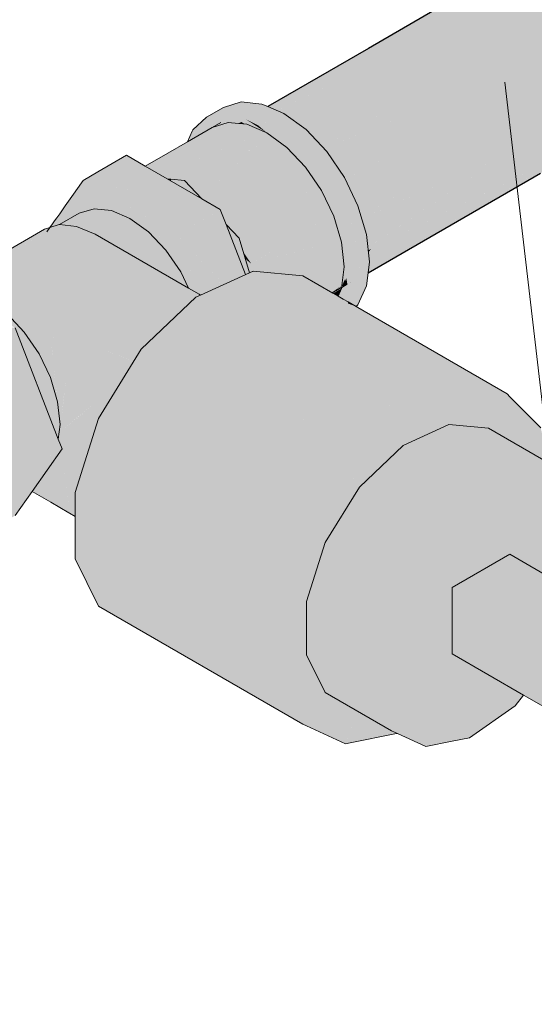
# Model space of a CAD drawing. Header units: millimetres. Extents: x 2 to 902, y -447 to 199.
# Tile 163 of 256: x 19.784 to 20.107, y 95.851 to 96.468. Entities that reach past the tile are written whole.
import ezdxf

# ---------------------------------------------------------------- set-up
doc = ezdxf.new("R2010")
doc.units = ezdxf.units.MM
doc.header["$MEASUREMENT"] = 0
for name, color, linetype, lineweight in [('AF-Condutos', 4, 'Continuous', 25), ('AF-Registro', 9, 'Continuous', 18), ('AF-Textos conduto', 7, 'Continuous', 9)]:
    doc.layers.add(name, color=color, linetype=linetype, lineweight=lineweight)

msp = doc.modelspace()

# ---------------------------------------------------------------- hatches: boundary and pattern name
at = {"layer": 'AF-Condutos', "linetype": 'Continuous'}
for points in [[(20.13405, 96.3857), (20.14609, 96.39421), (20.15163, 96.41078), (20.14974, 96.43255), (20.14074, 96.45575), (20.04752, 96.41743), (20.06151, 96.42318), (20.14074, 96.45575), (20.12617, 96.47638), (20.05748, 96.43675), (20.12617, 96.47638), (20.10857, 96.49086), (20.09097, 96.4967), (20.07641, 96.49289), (20.05006, 96.47769), (20.04945, 96.47734), (20.04601, 96.47535), (20.04397, 96.47418), (20.0439, 96.47402), (20.04397, 96.47418), (20.00431, 96.44898), (20.04195, 96.46971), (20.04688, 96.47243), (20.0496, 96.47392), (20.04965, 96.47434), (20.04971, 96.47487), (20.04976, 96.47442), (20.0496, 96.47392), (20.0498, 96.47404), (20.04688, 96.47243), (20.00431, 96.44898), (20.04397, 96.47418), (20.00254, 96.45027), (19.93934, 96.41382), (19.93945, 96.41377), (19.93997, 96.41355), (19.94218, 96.41261), (19.94351, 96.41204), (19.94378, 96.41193), (20.00547, 96.44813), (19.94378, 96.41193), (19.94391, 96.41187), (20.00604, 96.44771), (20.04717, 96.47144), (20.04991, 96.47302), (20.05097, 96.46319), (20.04991, 96.47302), (20.04717, 96.47144), (20.00604, 96.44771), (19.97491, 96.42976), (19.94391, 96.41187), (19.94524, 96.41131), (19.97929, 96.4279), (20.01162, 96.44364), (20.04989, 96.46229), (20.05123, 96.45779), (20.05101, 96.46283), (20.05153, 96.45796), (20.05173, 96.45611), (20.05153, 96.45796), (20.05101, 96.46283), (20.05123, 96.45779), (20.04989, 96.46229), (20.01162, 96.44364), (20.01561, 96.44073), (20.01828, 96.43878), (20.01931, 96.43803), (20.02659, 96.43271), (20.053, 96.44429), (20.05498, 96.44516), (20.02659, 96.43271), (20.03157, 96.42908), (20.03713, 96.42502), (20.03157, 96.42908), (20.02659, 96.43271), (20.01931, 96.43803), (20.01828, 96.43878), (20.01561, 96.44073), (20.01162, 96.44364), (19.97929, 96.4279), (19.94629, 96.41182), (19.94524, 96.41131), (19.94944, 96.40953), (19.95537, 96.4052), (19.95668, 96.40644), (19.95537, 96.4052), (19.95655, 96.40433), (19.95845, 96.40569), (19.98572, 96.42516), (19.98877, 96.42386), (19.98572, 96.42516), (19.95845, 96.40569), (19.95929, 96.40533), (19.95845, 96.40569), (19.95655, 96.40433), (19.95709, 96.40395), (19.95744, 96.40369), (19.95987, 96.40509), (19.99087, 96.42297), (19.99169, 96.42262), (19.99087, 96.42297), (19.95744, 96.40369), (19.95758, 96.40359), (19.95855, 96.40288), (19.99771, 96.42005), (19.97314, 96.39224), (19.99771, 96.42005), (19.9596, 96.40334), (19.95855, 96.40288), (19.96334, 96.39939), (19.97168, 96.39059), (19.97274, 96.38947), (19.97474, 96.39107), (20.00628, 96.4164), (20.01051, 96.4146), (20.00628, 96.4164), (19.97474, 96.39107), (19.97548, 96.39053), (19.97474, 96.39107), (19.97274, 96.38947), (19.97321, 96.38897), (19.97372, 96.38843), (19.97631, 96.38993), (20.01544, 96.4125), (19.97372, 96.38843), (19.97462, 96.38748), (20.02531, 96.4083), (19.97807, 96.38889), (19.979, 96.38696), (19.97807, 96.38889), (19.97499, 96.38763), (19.9763, 96.38571), (19.98705, 96.36997), (19.98741, 96.36944), (19.98712, 96.37004), (19.98299, 96.37864), (19.98712, 96.37004), (19.98918, 96.37211), (19.98712, 96.37004), (19.98741, 96.36944), (19.98758, 96.36908), (19.98763, 96.36912), (19.99012, 96.37112), (20.03244, 96.40527), (19.99012, 96.37112), (19.98763, 96.36912), (19.98758, 96.36908), (19.98822, 96.36776), (19.98846, 96.3679), (19.99151, 96.36966), (20.04441, 96.40017), (20.05935, 96.40879), (20.04441, 96.40017), (19.98822, 96.36776), (19.98875, 96.36664), (20.05728, 96.3947), (20.07098, 96.40031), (20.05728, 96.3947), (19.99832, 96.3467), (19.99759, 96.34611), (19.99834, 96.34666), (19.99759, 96.34611), (19.99794, 96.34496), (19.99883, 96.34564), (20.06115, 96.39305), (19.99883, 96.34564), (19.99794, 96.34496), (19.99889, 96.34551), (20.07274, 96.38812), (20.08108, 96.39293), (20.07274, 96.38812), (19.99794, 96.34496), (19.99826, 96.34388), (20.08637, 96.38231), (20.09217, 96.38484), (20.08637, 96.38231), (20.00348, 96.32634), (20.08757, 96.3818), (20.00348, 96.32634), (20.00371, 96.32558), (20.00348, 96.32634), (20.00218, 96.32548), (20.00228, 96.32462), (20.00374, 96.32546), (20.09553, 96.37841), (20.09857, 96.38017), (20.09553, 96.37841), (20.00228, 96.32462), (20.00237, 96.3237), (20.10536, 96.37423), (20.10617, 96.37462), (20.10545, 96.37419), (20.00251, 96.31138), (20.1088, 96.3727), (20.10887, 96.37273), (20.10859, 96.37286), (20.10887, 96.37273), (20.00251, 96.31138), (20.00249, 96.31119), (20.00232, 96.30976), (20.11017, 96.37218), (20.00232, 96.30976), (20.00231, 96.30971), (20.11042, 96.37207)], [(20.05728, 96.3947), (19.99118, 96.36764), (19.98875, 96.36664), (19.99082, 96.36234), (19.99593, 96.35168), (19.99746, 96.34655), (19.99814, 96.34709), (19.99746, 96.34655), (19.99759, 96.34611), (19.99832, 96.3467)], [(19.97462, 96.38748), (19.9763, 96.38571), (19.97499, 96.38763)], [(20.08637, 96.38231), (20.00013, 96.34469), (19.99826, 96.34388), (19.999, 96.34137), (20.00131, 96.33362), (20.00217, 96.32562), (20.00344, 96.32647), (20.00217, 96.32562), (20.00218, 96.32548), (20.00348, 96.32635)], [(20.10545, 96.37419), (20.00357, 96.3125), (20.10617, 96.37462), (20.00412, 96.32456), (20.0025, 96.32254), (20.00251, 96.32239), (20.00314, 96.31652), (20.00258, 96.3119), (20.00251, 96.31138), (20.00362, 96.31205)], [(20.00412, 96.32456), (20.00237, 96.3237), (20.0025, 96.32255)], [(19.97957, 96.29735), (19.97997, 96.29712), (19.98588, 96.30178), (19.9856, 96.30162)]]:
    msp.add_hatch(color=151, dxfattribs=at).paths.add_polyline_path(points)
at = {"layer": 'AF-Registro', "linetype": 'Continuous'}
for points in [[(19.90082, 96.40714), (19.90199, 96.40513), (19.91025, 96.40431), (19.90199, 96.40513), (19.90379, 96.40202), (19.90789, 96.40273), (19.90995, 96.40392), (19.90789, 96.40273), (19.91121, 96.40421), (19.91098, 96.40423), (19.91057, 96.40427), (19.91098, 96.40423), (19.91125, 96.40466), (19.91253, 96.4054), (19.91125, 96.40466), (19.91098, 96.40423), (19.91121, 96.40421), (19.91188, 96.40451), (19.91404, 96.40518), (19.91188, 96.40451), (19.90789, 96.40273), (19.91454, 96.40388), (19.921, 96.40324), (19.92271, 96.40422), (19.9223, 96.40439), (19.92196, 96.40454), (19.91776, 96.40633), (19.92196, 96.40454), (19.9223, 96.40439), (19.92271, 96.40422), (19.9231, 96.40445), (19.921, 96.40324), (19.92624, 96.40272), (19.93879, 96.39738), (19.92559, 96.40589), (19.92547, 96.40648), (19.92323, 96.4067), (19.92547, 96.40648), (19.92121, 96.40739), (19.92, 96.40702), (19.91807, 96.40721), (19.91899, 96.4067), (19.91733, 96.40651), (19.91899, 96.4067), (19.91807, 96.40721), (19.91601, 96.40741), (19.91807, 96.40721), (19.91684, 96.40789), (19.91807, 96.40721), (19.92, 96.40702), (19.92121, 96.40739), (19.92547, 96.40648), (19.92504, 96.40857), (19.91793, 96.40852), (19.92504, 96.40857), (19.92501, 96.4087), (19.92489, 96.40929), (19.92355, 96.40933), (19.92489, 96.40929), (19.92323, 96.40946), (19.91949, 96.40942), (19.92323, 96.40946), (19.9201, 96.40977), (19.91195, 96.41057), (19.91277, 96.40845), (19.91497, 96.40751), (19.91567, 96.40721), (19.91497, 96.40751), (19.91277, 96.40845), (19.91306, 96.4077), (19.91369, 96.40607), (19.91195, 96.41057), (19.92489, 96.40929), (19.92501, 96.4087), (19.92547, 96.40648), (19.92559, 96.40589), (19.93043, 96.40348), (19.93339, 96.40201), (19.92649, 96.40635), (19.92645, 96.40638), (19.92526, 96.4086), (19.92614, 96.40822), (19.92526, 96.4086), (19.92645, 96.40638), (19.92755, 96.40702), (19.92816, 96.40737), (19.92755, 96.40702), (19.92645, 96.40638), (19.93339, 96.40201), (19.92853, 96.40617), (19.93879, 96.39738), (19.95134, 96.38823), (19.93879, 96.40284), (19.93527, 96.40434), (19.93351, 96.40509), (19.93086, 96.40594), (19.93351, 96.40509), (19.93169, 96.40586), (19.93062, 96.40632), (19.93169, 96.40586), (19.93351, 96.40509), (19.93527, 96.40434), (19.93879, 96.40284), (19.95134, 96.38823), (19.96305, 96.37587), (19.9731, 96.36117), (19.98079, 96.34513), (19.98565, 96.32882), (19.98729, 96.31338), (19.99211, 96.31138), (19.99066, 96.31198), (19.98729, 96.31338), (19.99086, 96.31132), (19.99202, 96.31065), (19.98729, 96.31338), (19.98937, 96.30224), (19.98978, 96.30008), (19.99102, 96.30239), (19.99109, 96.30298), (19.99125, 96.30333), (19.99113, 96.30326), (19.99117, 96.30363), (19.99127, 96.30442), (19.99136, 96.30522), (19.99127, 96.30442), (19.99117, 96.30363), (19.99113, 96.30326), (19.9915, 96.30388), (19.99125, 96.30333), (19.99109, 96.30298), (19.99102, 96.30239), (19.98978, 96.30008), (19.98937, 96.30224), (19.98852, 96.30173), (19.9887, 96.30007), (19.9889, 96.29816), (19.9887, 96.30007), (19.98852, 96.30173), (19.98575, 96.30005), (19.98855, 96.29738), (19.98904, 96.29693), (19.98855, 96.29738), (19.98568, 96.30011), (19.98565, 96.29984), (19.98349, 96.29509), (19.98552, 96.29392), (19.98668, 96.29325), (19.98772, 96.29265), (19.98851, 96.29729), (19.98905, 96.29682), (19.99022, 96.2958), (19.99036, 96.29695), (19.99022, 96.2958), (19.99065, 96.29539), (19.98851, 96.29729), (19.98772, 96.29265), (19.98906, 96.29187), (19.9944, 96.28879), (19.99476, 96.28858), (19.99593, 96.28968), (20.00131, 96.30153), (20.00231, 96.30971), (20.00314, 96.31652), (19.99746, 96.30691), (20.00314, 96.31652), (19.99248, 96.31038), (19.99165, 96.30356), (19.99176, 96.30444), (19.99248, 96.31038), (19.99333, 96.31088), (20.00314, 96.31652), (19.99312, 96.31285), (19.99225, 96.31253), (19.99312, 96.31285), (19.99273, 96.31653), (19.99312, 96.31285), (20.00314, 96.31652), (19.99373, 96.32478), (19.99166, 96.3266), (20.00314, 96.31652), (20.00131, 96.33362), (19.99152, 96.32798), (19.99065, 96.32749), (19.99152, 96.32798), (19.99217, 96.32836), (19.99109, 96.33197), (19.99035, 96.33446), (19.99109, 96.33197), (19.99217, 96.32836), (20.00131, 96.33362), (19.99003, 96.34201), (19.98756, 96.34385), (20.00131, 96.33362), (19.99593, 96.35168), (19.9868, 96.3464), (19.98529, 96.34553), (19.9868, 96.3464), (19.98706, 96.34656), (19.98624, 96.34828), (19.98402, 96.35289), (19.98624, 96.34828), (19.98706, 96.34656), (19.99593, 96.35168), (19.98287, 96.3596), (19.97996, 96.36136), (19.97677, 96.3633), (19.98099, 96.36074), (19.99593, 96.35168), (19.98741, 96.36944), (19.97854, 96.36432), (19.9707, 96.37579), (19.97854, 96.36432), (19.98105, 96.36577), (19.98741, 96.36944), (19.9698, 96.37764), (19.98741, 96.36944), (19.9763, 96.38571), (19.96741, 96.3806), (19.96849, 96.37902), (19.96927, 96.37788), (19.96849, 96.37902), (19.96741, 96.3806), (19.96714, 96.38044), (19.96564, 96.37958), (19.96714, 96.38044), (19.96973, 96.38193), (19.95679, 96.39137), (19.96973, 96.38193), (19.9763, 96.38571), (19.95602, 96.39218), (19.95541, 96.39237), (19.9527, 96.39324), (19.93948, 96.40255), (19.9527, 96.39324), (19.95541, 96.39237), (19.9763, 96.38571), (19.96334, 96.39939), (19.95355, 96.39373), (19.95637, 96.39536), (19.94424, 96.40052), (19.94057, 96.40209), (19.94424, 96.40052), (19.95637, 96.39536), (19.94288, 96.40152), (19.95637, 96.39536), (19.96334, 96.39939), (19.94076, 96.40306), (19.93879, 96.40338), (19.93334, 96.4057), (19.92869, 96.40768), (19.93161, 96.40936), (19.92869, 96.40768), (19.93879, 96.40338), (19.96334, 96.39939), (19.94944, 96.40953), (19.93934, 96.41382), (19.93555, 96.41543), (19.92259, 96.41672), (19.91148, 96.41328)], [(19.8919, 96.39835), (19.88894, 96.3918), (19.89504, 96.39532), (19.89531, 96.39547), (19.89278, 96.39862), (19.89679, 96.39363), (19.90451, 96.40077), (19.91454, 96.40388), (19.90379, 96.40202), (19.89645, 96.39975), (19.90379, 96.40202), (19.90082, 96.40714), (19.89229, 96.39923)], [(19.90995, 96.40392), (19.90449, 96.40077), (19.88894, 96.3918), (19.8767, 96.38474), (19.86246, 96.37653), (19.86281, 96.37633), (19.87426, 96.38247), (19.88807, 96.38988), (19.86281, 96.37633), (19.86471, 96.37523), (19.8648, 96.37518), (19.86492, 96.37511), (19.86502, 96.37506), (19.88568, 96.3846), (19.90084, 96.39161), (19.921, 96.40324), (19.92064, 96.40328), (19.92039, 96.4033), (19.8863, 96.38598), (19.92039, 96.4033), (19.91492, 96.40384), (19.91456, 96.40388), (19.88729, 96.38815), (19.91454, 96.40388), (19.91364, 96.4036), (19.90556, 96.4011)], [(19.93252, 96.40195), (19.92624, 96.40272), (19.92512, 96.40283), (19.86502, 96.37506), (19.86761, 96.37356), (19.87079, 96.37172), (19.87618, 96.36861), (19.87879, 96.36835), (19.88307, 96.36793), (19.87451, 96.37287), (19.93792, 96.39802)], [(19.90084, 96.39161), (19.92512, 96.40283), (19.921, 96.40324)], [(19.92271, 96.40422), (19.921, 96.40324), (19.92512, 96.40283)], [(19.93043, 96.40348), (19.92559, 96.40589), (19.93129, 96.40222), (19.9323, 96.40212)], [(19.93339, 96.40201), (19.93043, 96.40348), (19.9323, 96.40212)], [(19.93879, 96.39738), (19.93339, 96.40201), (19.93129, 96.40222)], [(19.93879, 96.39738), (19.9376, 96.39789), (19.87451, 96.37287), (19.89961, 96.35838), (19.88706, 96.36753), (19.89961, 96.35838)], [(19.90719, 96.36554), (19.94025, 96.39676), (19.93879, 96.39738), (19.90684, 96.36557), (19.89961, 96.35838)], [(19.89961, 96.35838), (19.95134, 96.38823), (19.93999, 96.39651)], [(19.91276, 96.34749), (19.95267, 96.38726), (19.95134, 96.38823), (19.90486, 96.36141), (19.89961, 96.35838), (19.90908, 96.35053), (19.89961, 96.35838), (19.89105, 96.36332), (19.89251, 96.36178), (19.89795, 96.35604), (19.90334, 96.35293), (19.90456, 96.35223), (19.9065, 96.3511), (19.90953, 96.34935), (19.91271, 96.34752), (19.90953, 96.34935), (19.91049, 96.3469), (19.91056, 96.34672), (19.91202, 96.34294), (19.91233, 96.34215), (19.91447, 96.33665), (19.92906, 96.31529), (19.98006, 96.34666), (19.97309, 96.36118), (19.92135, 96.33134), (19.97309, 96.36118), (19.97214, 96.36258), (19.9113, 96.34604)], [(19.84252, 96.37195), (19.82348, 96.36758), (19.84064, 96.36395), (19.90297, 96.35074), (19.82348, 96.36758), (19.88228, 96.33364), (19.90614, 96.3474), (19.90953, 96.34935), (19.90133, 96.35247), (19.90953, 96.34935), (19.89795, 96.35604), (19.85276, 96.37094), (19.89795, 96.35604), (19.87618, 96.36861), (19.86246, 96.37653), (19.85074, 96.3833), (19.83274, 96.37292), (19.82348, 96.36758)], [(19.9113, 96.34604), (19.97493, 96.36334), (19.96305, 96.37588), (19.95246, 96.38705)], [(19.80859, 96.33987), (19.80889, 96.33997), (19.81168, 96.34157), (19.8122, 96.34188), (19.81469, 96.34332), (19.82103, 96.34697), (19.81276, 96.34443), (19.82103, 96.34697), (19.80871, 96.33986), (19.80977, 96.33975), (19.8124, 96.33949), (19.83037, 96.34985), (19.83275, 96.34961), (19.8383, 96.34906), (19.84123, 96.34877), (19.8396, 96.34947), (19.84123, 96.34877), (19.83335, 96.33254), (19.84501, 96.32404), (19.86453, 96.33532), (19.85288, 96.34382), (19.85459, 96.34257), (19.85679, 96.34097), (19.85921, 96.34093), (19.85967, 96.34093), (19.85902, 96.34114), (19.85891, 96.34125), (19.85531, 96.34506), (19.85288, 96.34762), (19.84685, 96.34822), (19.85288, 96.34762), (19.85531, 96.34506), (19.85891, 96.34125), (19.85902, 96.34114), (19.85967, 96.34093), (19.85921, 96.34093), (19.8629, 96.33704), (19.85921, 96.34093), (19.8568, 96.34096), (19.86402, 96.33569), (19.86451, 96.33533), (19.8642, 96.33567), (19.86452, 96.33533), (19.87485, 96.33447), (19.86451, 96.33533), (19.86555, 96.33457), (19.86453, 96.33532), (19.86523, 96.33458), (19.8656, 96.33419), (19.86572, 96.33418), (19.86616, 96.33413), (19.86734, 96.33401), (19.86616, 96.33413), (19.86572, 96.33418), (19.8656, 96.33419), (19.86581, 96.33397), (19.8664, 96.33396), (19.86588, 96.3339), (19.8669, 96.33282), (19.86738, 96.33231), (19.86784, 96.33291), (19.87321, 96.33343), (19.8683, 96.33392), (19.87321, 96.33343), (19.86784, 96.33291), (19.86738, 96.33231), (19.86852, 96.33241), (19.87409, 96.33334), (19.87654, 96.33375), (19.87409, 96.33334), (19.86852, 96.33241), (19.87639, 96.33311), (19.87776, 96.33323), (19.88228, 96.33364), (19.85913, 96.347), (19.85212, 96.34842), (19.85913, 96.347), (19.84953, 96.35254), (19.84864, 96.35209), (19.84445, 96.34997), (19.84864, 96.35209), (19.84953, 96.35254), (19.84852, 96.35223), (19.84349, 96.35067), (19.8425, 96.35036), (19.83618, 96.35092), (19.8425, 96.35036), (19.84349, 96.35067), (19.84302, 96.35101), (19.84075, 96.35266), (19.84302, 96.35101), (19.84349, 96.35067), (19.84852, 96.35223), (19.84953, 96.35254), (19.84663, 96.35422), (19.84591, 96.35463), (19.84038, 96.35293), (19.8352, 96.35134), (19.84038, 96.35293), (19.83778, 96.35483), (19.837, 96.3554), (19.83318, 96.3522), (19.837, 96.3554), (19.83639, 96.35584), (19.83139, 96.35296), (19.82664, 96.35022), (19.83139, 96.35296), (19.83639, 96.35584), (19.837, 96.3554), (19.83778, 96.35483), (19.84038, 96.35293), (19.84591, 96.35463), (19.8401, 96.35799), (19.83601, 96.35612), (19.8401, 96.35799), (19.82348, 96.36758), (19.82518, 96.36402), (19.8302, 96.35346), (19.82373, 96.3505), (19.81211, 96.34481), (19.80895, 96.34326), (19.81211, 96.34481), (19.82373, 96.3505), (19.81174, 96.34502), (19.82373, 96.3505), (19.8302, 96.35346), (19.82518, 96.36402), (19.82352, 96.36523), (19.82365, 96.35625), (19.82352, 96.36523), (19.82518, 96.36402), (19.82348, 96.36758), (19.8224, 96.36605), (19.81739, 96.35891), (19.81228, 96.35164), (19.80881, 96.34671), (19.80969, 96.3462), (19.80881, 96.34671), (19.8084, 96.34349), (19.80881, 96.34671), (19.80698, 96.3441), (19.80567, 96.34225), (19.8043, 96.3403), (19.80273, 96.33806), (19.80078, 96.33528), (19.80871, 96.33986), (19.80889, 96.33997)], [(19.87849, 96.36838), (19.87618, 96.36861), (19.87761, 96.36779), (19.87812, 96.36749), (19.87867, 96.36717)], [(19.87867, 96.36717), (19.88449, 96.36381), (19.88728, 96.36221), (19.89795, 96.35604), (19.88706, 96.36753), (19.87849, 96.36838)], [(19.8147, 96.34082), (19.8124, 96.33949), (19.81946, 96.33879), (19.82186, 96.33777), (19.82238, 96.3385), (19.83037, 96.34985)], [(19.82202, 96.3377), (19.84123, 96.34877), (19.83037, 96.34985), (19.82186, 96.33777)], [(19.82322, 96.33839), (19.82202, 96.3377), (19.83112, 96.33383), (19.83349, 96.33282), (19.84123, 96.34877)], [(19.92386, 96.30784), (19.92537, 96.30853), (19.91318, 96.33996), (19.90953, 96.34935), (19.90614, 96.34739), (19.88228, 96.33364), (19.9118, 96.30235), (19.91279, 96.3028)], [(19.93391, 96.31808), (19.98079, 96.34513), (19.98006, 96.34666), (19.9338, 96.3182), (19.92906, 96.31529)], [(19.92906, 96.31529), (19.98518, 96.33038), (19.98079, 96.34513)], [(19.80859, 96.33987), (19.80273, 96.33806), (19.79927, 96.33699), (19.73649, 96.30078), (19.73848, 96.29963), (19.73867, 96.29952), (19.73929, 96.29989), (19.73944, 96.29987), (19.80079, 96.3353), (19.80087, 96.33542), (19.80079, 96.3353), (19.80795, 96.33942), (19.80078, 96.33528), (19.79953, 96.33351), (19.80078, 96.33528), (19.73944, 96.29987), (19.75015, 96.29881), (19.79218, 96.32305), (19.75015, 96.29881), (19.76181, 96.29385), (19.77118, 96.29318), (19.77837, 96.30341), (19.78358, 96.31083), (19.77837, 96.30341), (19.77118, 96.29318), (19.87532, 96.28573), (19.87465, 96.28543), (19.82947, 96.26485), (19.87147, 96.28028), (19.82947, 96.26485), (19.87532, 96.28573), (19.76181, 96.29385), (19.7703, 96.28126), (19.76404, 96.29256), (19.81973, 96.26041), (19.84392, 96.24644), (19.8488, 96.24363), (19.8514, 96.24784), (19.85421, 96.25237), (19.85095, 96.25313), (19.85421, 96.25237), (19.85511, 96.25383), (19.85274, 96.25484), (19.82934, 96.26479), (19.85277, 96.25486), (19.85513, 96.25385), (19.85677, 96.25651), (19.86001, 96.26176), (19.86639, 96.27207), (19.86001, 96.26176), (19.872, 96.27317), (19.88452, 96.28508), (19.88806, 96.28845), (19.88965, 96.28996), (19.88489, 96.29009), (19.88965, 96.28996), (19.89294, 96.2931), (19.89268, 96.29364), (19.89294, 96.2931), (19.89377, 96.29388), (19.89373, 96.29412), (19.89058, 96.29801), (19.89373, 96.29412), (19.89377, 96.29388), (19.89388, 96.29399), (19.89428, 96.29437), (19.89525, 96.29481), (19.89718, 96.29569), (19.89624, 96.29624), (19.893, 96.29811), (19.89505, 96.2951), (19.893, 96.29811), (19.88959, 96.30007), (19.83112, 96.33383), (19.81946, 96.33879), (19.80871, 96.33986)], [(19.85929, 96.33914), (19.86453, 96.33532), (19.85676, 96.34352)], [(19.92581, 96.30873), (19.9278, 96.30964), (19.9249, 96.31939), (19.92135, 96.33134), (19.91318, 96.33996), (19.91741, 96.32906), (19.92045, 96.32122), (19.92171, 96.31798), (19.92518, 96.30904), (19.92537, 96.30853)], [(19.83349, 96.33282), (19.82202, 96.3377), (19.83335, 96.33254)], [(19.82962, 96.3347), (19.83112, 96.33383), (19.83831, 96.33077), (19.8664, 96.33396)], [(19.84811, 96.32402), (19.8619, 96.31606), (19.86994, 96.31142), (19.87839, 96.30654), (19.88959, 96.30007), (19.88473, 96.3102), (19.87539, 96.32385), (19.86453, 96.33532), (19.84654, 96.32493)], [(19.86738, 96.33231), (19.87539, 96.32385), (19.88228, 96.31378), (19.88473, 96.3102), (19.8878, 96.30669), (19.89664, 96.29662), (19.89083, 96.31159), (19.88228, 96.33364), (19.88228, 96.31531), (19.88103, 96.3179), (19.8759, 96.32858), (19.88103, 96.3179), (19.88228, 96.31531), (19.88228, 96.31658), (19.88228, 96.33252), (19.88228, 96.33364), (19.87639, 96.33311), (19.87384, 96.33288), (19.86948, 96.33249)], [(19.90684, 96.30633), (19.91082, 96.30191), (19.9118, 96.30235), (19.90747, 96.30693), (19.88228, 96.33364), (19.89664, 96.29662), (19.89695, 96.29583), (19.9372, 96.27259)], [(19.95096, 96.30882), (19.98565, 96.32883), (19.98518, 96.33038), (19.95625, 96.3226), (19.92906, 96.31529), (19.93574, 96.31326), (19.92906, 96.31529), (19.92955, 96.31074), (19.92986, 96.31058), (19.92983, 96.31071), (19.93011, 96.31069), (19.93039, 96.31082), (19.93011, 96.31069), (19.93044, 96.31066), (19.95009, 96.3089)], [(19.97785, 96.29834), (19.97951, 96.29738), (19.9858, 96.30113), (19.98583, 96.30138), (19.98635, 96.30565), (19.98729, 96.31338), (19.97556, 96.30662), (19.98729, 96.31338), (19.98713, 96.31486), (19.98565, 96.32883), (19.95533, 96.31135), (19.95096, 96.30882), (19.96131, 96.30789), (19.96215, 96.30741), (19.96321, 96.30772), (19.97382, 96.30677), (19.96321, 96.30772), (19.96215, 96.30741), (19.96257, 96.30717), (19.96867, 96.30364), (19.96954, 96.30314), (19.97764, 96.29847)], [(19.92906, 96.31529), (19.92386, 96.32291), (19.92433, 96.3213), (19.92478, 96.31981)], [(19.92906, 96.31529), (19.92478, 96.31981), (19.92486, 96.31952), (19.92514, 96.3186)], [(19.9278, 96.30964), (19.92958, 96.31045), (19.92906, 96.31529), (19.92514, 96.3186), (19.92551, 96.31734), (19.92767, 96.31008)], [(19.98813, 96.30549), (19.98938, 96.30538), (19.99273, 96.31653), (19.98805, 96.30624)], [(19.88702, 96.30543), (19.88959, 96.30007), (19.893, 96.29811), (19.89624, 96.29624), (19.89695, 96.29583), (19.89644, 96.29643), (19.89664, 96.29662), (19.8878, 96.30669), (19.88473, 96.3102), (19.88776, 96.30663), (19.88748, 96.30617), (19.88776, 96.30663), (19.88473, 96.3102)], [(19.96131, 96.30789), (19.93011, 96.31069), (19.96704, 96.28936), (19.97802, 96.28303), (19.98121, 96.28119), (19.98465, 96.2792), (19.98798, 96.27728), (19.98866, 96.28293), (19.98885, 96.28447), (19.98893, 96.28514), (19.98243, 96.28388), (19.98893, 96.28514), (19.98885, 96.28447), (19.98866, 96.28293), (19.98798, 96.27728), (19.98121, 96.28119), (19.93011, 96.31069), (19.9278, 96.30964), (19.89718, 96.29569), (19.89428, 96.29437), (19.90691, 96.29008), (19.93662, 96.27997), (19.93643, 96.28004), (19.90691, 96.29008), (19.89428, 96.29437), (19.94022, 96.26784), (19.93909, 96.2715), (19.93915, 96.27146), (19.93715, 96.27819), (19.93915, 96.27146), (19.93993, 96.27101), (19.93999, 96.27098), (19.93993, 96.27101), (19.93915, 96.27146), (19.94117, 96.26782), (19.94564, 96.26771), (19.94117, 96.26782), (19.93915, 96.27146), (19.93909, 96.2715), (19.94022, 96.26784), (19.94143, 96.26714), (19.94666, 96.26712), (19.97477, 96.267), (19.94666, 96.26712), (19.96898, 96.25424), (19.94666, 96.26712), (19.94143, 96.26714), (19.96791, 96.25186), (19.97146, 96.25281), (19.96791, 96.25186), (19.98379, 96.24269), (20.00168, 96.23236), (19.9896, 96.24233), (19.98413, 96.24549), (19.9896, 96.24233), (19.98547, 96.25654), (19.98623, 96.26284), (19.98547, 96.25654), (19.99893, 96.25823), (19.99749, 96.27179), (19.99893, 96.25823), (19.98547, 96.25654), (19.9896, 96.24233), (20.00168, 96.23236), (20.02246, 96.22037), (20.00134, 96.23556), (20.02246, 96.22037), (20.01498, 96.22768), (20.00069, 96.24166), (19.99951, 96.25271), (20.00069, 96.24166), (20.02246, 96.22037), (20.02275, 96.21728), (20.02427, 96.20152), (20.03928, 96.2158), (20.04048, 96.21695), (20.03928, 96.2158), (20.02427, 96.20152), (20.05293, 96.21458), (20.05741, 96.23306), (20.05293, 96.21458), (20.02427, 96.20152), (20.03151, 96.12614), (20.10807, 96.20964), (20.11066, 96.21247), (20.09128, 96.23208), (20.09098, 96.23194), (20.09128, 96.23208), (20.08947, 96.2339), (20.06097, 96.23645), (20.06068, 96.23617), (20.08759, 96.23039), (20.06068, 96.23617), (20.06097, 96.23645), (20.05829, 96.23669), (20.05956, 96.2351), (20.06986, 96.22231), (20.07788, 96.21235), (20.05956, 96.2351), (20.05829, 96.23669), (19.99639, 96.28214), (19.9916, 96.28565), (19.99326, 96.28719), (19.98941, 96.28905), (19.98936, 96.2887), (19.98921, 96.28741), (19.98904, 96.28604), (19.98377, 96.28684), (19.98001, 96.2874), (19.98377, 96.28684), (19.98904, 96.28604), (19.98921, 96.28741), (19.98532, 96.29026), (19.98921, 96.28741), (19.98936, 96.2887), (19.98941, 96.28905), (19.98561, 96.29088), (19.98231, 96.29248), (19.98561, 96.29088), (19.98941, 96.28905), (19.99326, 96.28719), (19.9916, 96.28565), (19.99639, 96.28214), (19.99628, 96.28318), (19.99601, 96.28567), (19.99628, 96.28318), (19.99639, 96.28214), (20.05829, 96.23669), (20.08947, 96.2339), (19.99576, 96.288), (19.99476, 96.28858), (19.98958, 96.29051), (19.98954, 96.29018), (19.98944, 96.28931), (19.98954, 96.29018), (19.98581, 96.29132), (19.98954, 96.29018), (19.98958, 96.29051), (19.98603, 96.29182), (19.98259, 96.2931), (19.97797, 96.29566), (19.98259, 96.2931), (19.98603, 96.29182), (19.98958, 96.29051), (19.98961, 96.29075), (19.9862, 96.29219), (19.98283, 96.29362), (19.9862, 96.29219), (19.98961, 96.29075), (19.9897, 96.2915), (19.98668, 96.29325), (19.98349, 96.29509), (19.98023, 96.29697)], [(19.9296, 96.31046), (19.92986, 96.31058), (19.92955, 96.31074)], [(19.92955, 96.31074), (19.93146, 96.29285), (19.9339, 96.28656)], [(19.92983, 96.31071), (19.92988, 96.31058), (19.93011, 96.31069)], [(19.9886, 96.30635), (19.98729, 96.31338), (19.98568, 96.30011)], [(19.98568, 96.30011), (19.98023, 96.29697), (19.98041, 96.29687), (19.98565, 96.29986), (19.98996, 96.30258)], [(19.98568, 96.30011), (19.98575, 96.30005), (19.98852, 96.30175), (19.98937, 96.30224), (19.9886, 96.30635), (19.98814, 96.30534), (19.98581, 96.30019), (19.98814, 96.30536)], [(19.98772, 96.30553), (19.98583, 96.30138), (19.98846, 96.30231)], [(19.99113, 96.30326), (19.99125, 96.30333), (19.9915, 96.30388)], [(19.81495, 96.15917), (19.81859, 96.15707), (19.81859, 96.17205), (19.81897, 96.17326), (19.81859, 96.17476), (19.81616, 96.16437), (19.81859, 96.17476), (19.81897, 96.17326), (19.81962, 96.17531), (19.82153, 96.18137), (19.81905, 96.17677), (19.81859, 96.17797), (19.81563, 96.16268), (19.81859, 96.17797), (19.81905, 96.17677), (19.82153, 96.18137), (19.8216, 96.1816), (19.82081, 96.18428), (19.8216, 96.1816), (19.82191, 96.18259), (19.82267, 96.18498), (19.82318, 96.18658), (19.81859, 96.19176), (19.81859, 96.18769), (19.81859, 96.17805), (19.81859, 96.18769), (19.81859, 96.19176), (19.82318, 96.18658), (19.82594, 96.19535), (19.82615, 96.19601), (19.82892, 96.20476), (19.82902, 96.20508), (19.83017, 96.20874), (19.83255, 96.21626), (19.83325, 96.21848), (19.83236, 96.21705), (19.83186, 96.21623), (19.82863, 96.211), (19.82756, 96.20928), (19.82863, 96.211), (19.82525, 96.21595), (19.82748, 96.20915), (19.82532, 96.20566), (19.82748, 96.20915), (19.82099, 96.20673), (19.82318, 96.20219), (19.82099, 96.20673), (19.82305, 96.20199), (19.82099, 96.20673), (19.82748, 96.20915), (19.82525, 96.21595), (19.82863, 96.211), (19.83186, 96.21623), (19.83236, 96.21705), (19.83325, 96.21848), (19.83328, 96.21857), (19.83014, 96.22658), (19.83777, 96.23281), (19.84164, 96.23596), (19.83781, 96.23293), (19.84164, 96.23596), (19.83777, 96.23281), (19.83014, 96.22658), (19.83766, 96.23244), (19.83014, 96.22658), (19.83328, 96.21857), (19.84406, 96.21189), (19.83439, 96.2221), (19.83505, 96.2214), (19.84217, 96.23291), (19.84255, 96.23352), (19.84192, 96.23576), (19.84255, 96.23352), (19.84331, 96.23475), (19.8452, 96.2378), (19.84498, 96.23815), (19.8453, 96.23796), (19.84582, 96.2388), (19.84607, 96.23921), (19.84801, 96.24235), (19.84478, 96.23826), (19.84801, 96.24235), (19.84878, 96.24359), (19.8406, 96.24175), (19.81859, 96.25947), (19.84057, 96.24166), (19.84031, 96.24084), (19.84057, 96.24166), (19.81859, 96.25947), (19.83235, 96.24544), (19.83947, 96.23818), (19.83235, 96.24544), (19.81859, 96.25344), (19.81859, 96.25338), (19.81859, 96.25344), (19.81462, 96.25567), (19.81859, 96.25278), (19.83931, 96.23766), (19.81859, 96.25278), (19.81416, 96.25601), (19.81859, 96.24774), (19.83917, 96.23723), (19.83791, 96.23322), (19.83917, 96.23723), (19.81859, 96.24774), (19.82961, 96.22714), (19.82196, 96.22076), (19.81859, 96.21784), (19.81651, 96.21604), (19.81859, 96.21769), (19.82214, 96.2205), (19.83, 96.22673), (19.82215, 96.22049), (19.82221, 96.22039), (19.82215, 96.22049), (19.81859, 96.21762), (19.81859, 96.21757), (19.81859, 96.21762), (19.81655, 96.21598), (19.81859, 96.21174), (19.81964, 96.20955), (19.81859, 96.21174), (19.81859, 96.2051), (19.81859, 96.21174), (19.81655, 96.21598), (19.81859, 96.21762), (19.82215, 96.22049), (19.81859, 96.21766), (19.81652, 96.21602), (19.81236, 96.21271), (19.8095, 96.21048), (19.81683, 96.19768), (19.81859, 96.2015), (19.81683, 96.19768), (19.81854, 96.19469), (19.81859, 96.1946), (19.81859, 96.19477), (19.81859, 96.1946), (19.81863, 96.19485), (19.81859, 96.1946), (19.81683, 96.19768), (19.81335, 96.20376), (19.81063, 96.19989), (19.81335, 96.20376), (19.8095, 96.21048), (19.81235, 96.21274), (19.81645, 96.21618), (19.81859, 96.21801), (19.82194, 96.22079), (19.82161, 96.22127), (19.81859, 96.21832), (19.81643, 96.21622), (19.81232, 96.21282), (19.81643, 96.21622), (19.81859, 96.21832), (19.81859, 96.21852), (19.81632, 96.21645), (19.81859, 96.21852), (19.81859, 96.21832), (19.82161, 96.22127), (19.81859, 96.21905), (19.82161, 96.22127), (19.81859, 96.2257), (19.81599, 96.21714), (19.81859, 96.2257), (19.82161, 96.22127), (19.82194, 96.22079), (19.82961, 96.22714), (19.81859, 96.24774), (19.81859, 96.23878), (19.81859, 96.22945), (19.81859, 96.23878), (19.81859, 96.24774), (19.81416, 96.25601), (19.81291, 96.24477), (19.81258, 96.23449), (19.81291, 96.24477), (19.81409, 96.25606), (19.81286, 96.24482), (19.81186, 96.23555), (19.81189, 96.23551), (19.81227, 96.22486), (19.81189, 96.23551), (19.81186, 96.23555), (19.811, 96.2275), (19.81191, 96.22562), (19.811, 96.2275), (19.81018, 96.22005), (19.81193, 96.21416), (19.81018, 96.22005), (19.80931, 96.21225), (19.81017, 96.22008), (19.81093, 96.22765), (19.81177, 96.23568), (19.81274, 96.24495), (19.81164, 96.23587), (19.81087, 96.22777), (19.81014, 96.22016), (19.81087, 96.22777), (19.81164, 96.23587), (19.81274, 96.24495), (19.80495, 96.26126), (19.80387, 96.26351), (19.80405, 96.26177), (19.80387, 96.26351), (19.81274, 96.24495), (19.81178, 96.23566), (19.81095, 96.22762), (19.81017, 96.22008), (19.81098, 96.22755), (19.81185, 96.23556), (19.81286, 96.24482), (19.81409, 96.25606), (19.81415, 96.25594), (19.81416, 96.25601), (19.81462, 96.25567), (19.81859, 96.25344), (19.83235, 96.24544), (19.81859, 96.25947), (19.8406, 96.24175), (19.84878, 96.24359), (19.8488, 96.24363), (19.8423, 96.24714), (19.81859, 96.26014), (19.8423, 96.24714), (19.8488, 96.24363), (19.84237, 96.24734), (19.81859, 96.26107), (19.81495, 96.26317), (19.80318, 96.26996), (19.79372, 96.27543), (19.78628, 96.27891), (19.78036, 96.28167), (19.78645, 96.27855), (19.79393, 96.27471), (19.78645, 96.27855), (19.78693, 96.27755), (19.78645, 96.27855), (19.78036, 96.28167), (19.78628, 96.27891), (19.79372, 96.27543), (19.78622, 96.27902), (19.79372, 96.27543), (19.78573, 96.28004), (19.7787, 96.2841), (19.7802, 96.28191), (19.7787, 96.2841), (19.77781, 96.28305), (19.77785, 96.28296), (19.7781, 96.28231), (19.78173, 96.27966), (19.78817, 96.27496), (19.78173, 96.27966), (19.7781, 96.28231), (19.77785, 96.28296), (19.77781, 96.28305), (19.7787, 96.2841), (19.77703, 96.28506), (19.77741, 96.28409), (19.77703, 96.28506), (19.77199, 96.28797), (19.77569, 96.28406), (19.77829, 96.28183), (19.77569, 96.28406), (19.77862, 96.28098), (19.78306, 96.27771), (19.78858, 96.27413), (19.79543, 96.26967), (19.78858, 96.27413), (19.78306, 96.27771), (19.77862, 96.28098), (19.77569, 96.28406), (19.77199, 96.28797), (19.76404, 96.29256), (19.75239, 96.29752), (19.74153, 96.2986), (19.7409, 96.29823), (19.74534, 96.29567), (19.74725, 96.29457), (19.75258, 96.29149), (19.75738, 96.28872), (19.76362, 96.28512), (19.77057, 96.2811), (19.77519, 96.27844), (19.78088, 96.27515), (19.77882, 96.28045), (19.78088, 96.27515), (19.78273, 96.27039), (19.78593, 96.27224), (19.78655, 96.2726), (19.79056, 96.26999), (19.78954, 96.27213), (19.79648, 96.26615), (19.78954, 96.27213), (19.79056, 96.26999), (19.79085, 96.26939), (19.79056, 96.26999), (19.78655, 96.2726), (19.78807, 96.271), (19.79215, 96.26669), (19.78807, 96.271), (19.78655, 96.2726), (19.78737, 96.2714), (19.79065, 96.26661), (19.79323, 96.26445), (19.79065, 96.26661), (19.79587, 96.25895), (19.80067, 96.24898), (19.80205, 96.2461), (19.79973, 96.2533), (19.79822, 96.26029), (19.80238, 96.26274), (19.79822, 96.26029), (19.79973, 96.2533), (19.80205, 96.2461), (19.80305, 96.24404), (19.80072, 96.25185), (19.80305, 96.24404), (19.8069, 96.23109), (19.80631, 96.23727), (19.8069, 96.23109), (19.80744, 96.22926), (19.80654, 96.23677), (19.80559, 96.24472), (19.80654, 96.23677), (19.80744, 96.22926), (19.80663, 96.2366), (19.80744, 96.22926), (19.80751, 96.22901), (19.80666, 96.23653), (19.80575, 96.24449), (19.80477, 96.25337), (19.80577, 96.24446), (19.80667, 96.23651), (19.80751, 96.22901), (19.80754, 96.22891), (19.80672, 96.23641), (19.80587, 96.24433), (19.80491, 96.25322), (19.80396, 96.26183), (19.8038, 96.26357), (19.80399, 96.26181), (19.80497, 96.25316), (19.80645, 96.24347), (19.81071, 96.22812), (19.80986, 96.22112), (19.81071, 96.22812), (19.80645, 96.24347), (19.8079, 96.23395), (19.80755, 96.23469), (19.8079, 96.23395), (19.80645, 96.24347), (19.80497, 96.25316), (19.80591, 96.24425), (19.80676, 96.23633), (19.80591, 96.24425), (19.80497, 96.25316), (19.80398, 96.26181), (19.80491, 96.25322), (19.80587, 96.24431), (19.80673, 96.23637), (19.80754, 96.22891), (19.80305, 96.24404), (19.79587, 96.25895), (19.78655, 96.2726), (19.78273, 96.27039), (19.78605, 96.26183), (19.78876, 96.25485), (19.79115, 96.24867), (19.79479, 96.23929), (19.79691, 96.23384), (19.80042, 96.2248), (19.80325, 96.21751), (19.80524, 96.21236), (19.80604, 96.21031), (19.80795, 96.20537), (19.80907, 96.21457), (19.80873, 96.21182), (19.80795, 96.20537), (19.80815, 96.20487), (19.80856, 96.20382), (19.81028, 96.19939), (19.81484, 96.16019), (19.81083, 96.19796), (19.81484, 96.16019)], [(19.89695, 96.29583), (19.89664, 96.29662), (19.89644, 96.29643)], [(19.98023, 96.29697), (19.98568, 96.30011), (19.9858, 96.30113), (19.97952, 96.29738)], [(19.98565, 96.29984), (19.98045, 96.29684), (19.98349, 96.29509)], [(19.79152, 96.1727), (19.81028, 96.19939), (19.77778, 96.18063), (19.807, 96.1975), (19.81028, 96.19939), (19.80752, 96.20181), (19.81028, 96.19939), (19.80795, 96.20537), (19.78088, 96.27515), (19.68786, 96.28934), (19.74665, 96.25539), (19.77505, 96.18221), (19.76974, 96.19589), (19.76524, 96.20748), (19.76115, 96.19496), (19.76121, 96.19483), (19.7618, 96.19361), (19.76282, 96.19149), (19.7618, 96.19361), (19.76121, 96.19483), (19.76115, 96.19496), (19.76005, 96.19158), (19.75985, 96.19098), (19.75994, 96.19069), (19.75997, 96.19092), (19.75994, 96.19069), (19.76018, 96.18989), (19.76099, 96.19033), (19.7643, 96.18842), (19.76099, 96.19033), (19.76018, 96.18987), (19.7608, 96.18955), (19.76446, 96.18807), (19.76594, 96.18747), (19.76446, 96.18807), (19.7608, 96.18955), (19.76018, 96.18987), (19.76042, 96.18908), (19.76078, 96.18948), (19.76472, 96.18753), (19.76573, 96.18701), (19.76473, 96.18751), (19.76476, 96.18746), (19.76571, 96.18697), (19.76476, 96.18746), (19.76473, 96.18751), (19.76078, 96.18948), (19.76513, 96.18667), (19.76078, 96.18948), (19.76042, 96.18906), (19.76064, 96.18893), (19.76532, 96.1861), (19.76536, 96.1862), (19.76516, 96.18661), (19.76536, 96.1862), (19.76548, 96.18645), (19.76536, 96.1862), (19.76544, 96.18603), (19.77605, 96.17963), (19.74665, 96.13781), (19.78088, 96.15757)], [(19.83325, 96.10092), (19.96141, 96.02693), (19.94676, 96.05646), (19.94676, 96.08307), (19.86474, 96.13042), (19.94676, 96.08307), (19.94676, 96.09804), (19.94957, 96.09897), (19.96371, 96.10366), (19.96371, 96.12184), (19.96371, 96.10366), (20.03151, 96.12614), (19.97544, 96.14081), (19.96371, 96.14389), (19.96141, 96.14449), (19.9637, 96.14389), (20.03151, 96.12614), (19.99685, 96.17543), (19.98819, 96.18775), (19.89428, 96.29437), (19.86001, 96.26176), (19.83325, 96.21848), (19.81859, 96.17205), (19.81859, 96.15707), (19.81859, 96.13046)], [(19.89428, 96.29437), (19.95561, 96.22474), (19.98819, 96.18775), (19.98962, 96.18572), (20.03151, 96.12614), (20.02427, 96.20152), (20.02246, 96.22037), (19.96791, 96.25186)], [(19.99476, 96.28858), (19.9897, 96.2915), (19.98961, 96.29075), (19.98958, 96.29051)], [(19.85181, 96.25395), (19.85372, 96.25158), (19.86001, 96.26176)], [(19.81291, 96.24477), (19.81415, 96.25594), (19.81408, 96.25598)], [(19.81408, 96.25598), (19.81415, 96.25594), (19.81409, 96.25606)], [(19.84498, 96.23815), (19.8452, 96.2378), (19.8453, 96.23796)], [(19.81235, 96.21274), (19.81651, 96.21604), (19.81859, 96.21784), (19.82196, 96.22076), (19.81859, 96.21794), (19.81645, 96.21617)], [(20.14238, 96.14212), (20.13855, 96.16071), (20.13639, 96.17121), (20.11355, 96.14629), (20.12232, 96.15585), (20.13639, 96.17121), (20.11946, 96.18834), (20.11511, 96.19086), (20.07789, 96.21235), (20.05292, 96.21458), (20.02427, 96.20152), (19.99685, 96.17543), (19.97544, 96.14081), (19.96371, 96.10367), (19.96371, 96.0704), (19.97544, 96.04677), (20.017, 96.02277), (20.00528, 96.0464), (20.00528, 96.07966), (20.017, 96.11682), (20.05506, 96.12778), (20.03843, 96.15143), (20.06583, 96.17753), (20.09449, 96.19058), (20.06583, 96.17753), (20.03843, 96.15143), (20.07119, 96.12185), (20.07894, 96.12632), (20.08733, 96.13116), (20.11555, 96.18869), (20.08733, 96.13116), (20.07894, 96.12632), (20.07119, 96.12185), (20.03843, 96.15143), (20.06268, 96.11694), (20.05506, 96.12778), (20.017, 96.11682), (20.01062, 96.0966), (20.00689, 96.08477), (20.01901, 96.09176), (20.02217, 96.09358), (20.04827, 96.10863), (20.05506, 96.11255), (20.04827, 96.10863), (20.02217, 96.09358), (20.01901, 96.09176), (20.00689, 96.08477), (20.0231, 96.0894), (20.05506, 96.10686), (20.0231, 96.0894), (20.00689, 96.08477), (20.00528, 96.07966), (20.02731, 96.08696), (20.00528, 96.07966), (20.00528, 96.0464), (20.017, 96.02277), (20.04336, 96.0777), (20.03907, 96.08018), (20.04336, 96.0777), (20.05506, 96.09616), (20.04336, 96.0777), (20.017, 96.02277), (20.02063, 96.02109), (20.03843, 96.01286), (20.04341, 96.02569), (20.05221, 96.07259), (20.04786, 96.0751), (20.05221, 96.07259), (20.05506, 96.08731), (20.05221, 96.07259), (20.04341, 96.02569), (20.05506, 96.05569), (20.05391, 96.07161), (20.05506, 96.05569), (20.05506, 96.07095), (20.05506, 96.07662), (20.05506, 96.07095), (20.05506, 96.05569), (20.05989, 96.06815), (20.07309, 96.10214), (20.08932, 96.13231), (20.11669, 96.18319), (20.09016, 96.13388), (20.08932, 96.13231), (20.07309, 96.10214), (20.0911, 96.13333), (20.09802, 96.12934), (20.10912, 96.12293), (20.13655, 96.10709)], [(20.11511, 96.19086), (20.11462, 96.19325), (20.1113, 96.20935), (20.11066, 96.21247), (20.10807, 96.20964), (20.10342, 96.20458), (20.09924, 96.20002), (20.10856, 96.19463)], [(19.80318, 96.16596), (19.81459, 96.15938), (19.81478, 96.15999), (19.81459, 96.15938), (19.81495, 96.15917), (19.81483, 96.16016), (19.81028, 96.19939), (19.80733, 96.1952), (19.8066, 96.19415), (19.79152, 96.1727)], [(20.13415, 96.09262), (20.15703, 96.07098), (20.204, 96.0576), (20.204, 96.06275), (20.15435, 96.08398), (20.204, 96.06275), (20.204, 96.06815), (20.15135, 96.09855), (20.13655, 96.10709), (20.0911, 96.13333), (20.05506, 96.11255), (20.05506, 96.07095), (20.09986, 96.04508), (20.10215, 96.04376), (20.12525, 96.03042), (20.16797, 96.00576), (20.17499, 96.00981), (20.14603, 96.03462), (20.12045, 96.05653), (20.11371, 96.0623), (20.12045, 96.05653), (20.14603, 96.03462), (20.16873, 96.0392), (20.17092, 96.03965), (20.12329, 96.05851), (20.17092, 96.03965), (20.16873, 96.0392), (20.14603, 96.03462), (20.204, 95.98495), (20.204, 96.02655), (20.18677, 96.04285), (20.16107, 96.05134), (20.17862, 96.0412), (20.13477, 96.06652), (20.12271, 96.07348), (20.13024, 96.06914), (20.13311, 96.0864), (20.13024, 96.06914), (20.13477, 96.06652), (20.16107, 96.05134), (20.18677, 96.04285), (20.15703, 96.07098), (20.15029, 96.07735), (20.1364, 96.09049), (20.13415, 96.09262), (20.1339, 96.09117)], [(19.99607, 96.03485), (19.97543, 96.04677), (20.03151, 96.12614), (19.96371, 96.07039), (19.96371, 96.05354), (19.96371, 96.03018), (19.96371, 96.05354), (19.96371, 96.07039), (19.95167, 96.06049), (19.95032, 96.06127), (19.94951, 96.05872), (19.95032, 96.06127), (19.9512, 96.06407), (19.95032, 96.06127), (19.95167, 96.06049), (19.96371, 96.07039), (20.03151, 96.12614), (19.96371, 96.10366), (19.95729, 96.08334), (19.96371, 96.10366), (19.94953, 96.09896), (19.95143, 96.0648), (19.94953, 96.09891), (19.94953, 96.09896), (19.94676, 96.09804), (19.94718, 96.0951), (19.94715, 96.09507), (19.94718, 96.0951), (19.94676, 96.09804), (19.94676, 96.09444), (19.94676, 96.06332), (19.94676, 96.05646), (19.948, 96.05396), (19.96141, 96.02693), (19.96371, 96.02587), (19.98819, 96.01455)], [(20.09449, 96.03841), (20.09986, 96.04508), (20.09042, 96.05053), (20.06965, 96.06252), (20.0653, 96.06503), (20.05989, 96.06815), (20.05506, 96.05569), (20.03843, 96.01286), (20.05506, 96.01623), (20.06583, 96.0184)], [(20.02063, 96.02109), (20.017, 96.02277), (19.99607, 96.03485), (19.99528, 96.03282), (19.98962, 96.01822), (19.99104, 96.01536), (19.98962, 96.01822), (19.98819, 96.01455), (19.99114, 96.01514), (20.0201, 96.02099)]]:
    msp.add_hatch(color=254, dxfattribs=at).paths.add_polyline_path(points)

# ---------------------------------------------------------------- linework, layer by layer
at = {"layer": 'AF-Condutos'}
for p, q in [((20.04397, 96.47418), (20.00254, 96.45027)), ((20.00254, 96.45027), (19.93934, 96.41382)), ((20.00231, 96.30971), (20.11042, 96.37207))]:
    msp.add_line(p, q, dxfattribs=at)
at = {"layer": 'AF-Registro'}
for p, q in [((19.91148, 96.41328), (19.90082, 96.40714)), ((19.92259, 96.41672), (19.91148, 96.41328)), ((19.93555, 96.41543), (19.92259, 96.41672)), ((19.93934, 96.41382), (19.93555, 96.41543)), ((19.94944, 96.40953), (19.93934, 96.41382)), ((19.90082, 96.40714), (19.89229, 96.39923)), ((19.96334, 96.39939), (19.94944, 96.40953)), ((19.90449, 96.40077), (19.88894, 96.3918)), ((19.90995, 96.40392), (19.90449, 96.40077)), ((19.90451, 96.40077), (19.91454, 96.40388)), ((19.91454, 96.40388), (19.921, 96.40324)), ((19.921, 96.40324), (19.92624, 96.40272)), ((19.92624, 96.40272), (19.93879, 96.39738)), ((19.8919, 96.39835), (19.88894, 96.3918)), ((19.89229, 96.39923), (19.8919, 96.39835)), ((19.93879, 96.39738), (19.95134, 96.38823)), ((19.9763, 96.38571), (19.96334, 96.39939)), ((19.88894, 96.3918), (19.8767, 96.38474)), ((19.95134, 96.38823), (19.96305, 96.37587)), ((19.85074, 96.3833), (19.83274, 96.37292)), ((19.86246, 96.37653), (19.85074, 96.3833)), ((19.8767, 96.38474), (19.86246, 96.37653)), ((19.98741, 96.36944), (19.9763, 96.38571)), ((19.87618, 96.36861), (19.86246, 96.37653)), ((19.96305, 96.37587), (19.9731, 96.36117)), ((19.83274, 96.37292), (19.82348, 96.36758)), ((19.99593, 96.35168), (19.98741, 96.36944)), ((19.8224, 96.36605), (19.81739, 96.35891)), ((19.82348, 96.36758), (19.8224, 96.36605)), ((19.89795, 96.35604), (19.87618, 96.36861)), ((19.87849, 96.36838), (19.87618, 96.36861)), ((19.88706, 96.36753), (19.87849, 96.36838)), ((19.89795, 96.35604), (19.88706, 96.36753)), ((19.81739, 96.35891), (19.81228, 96.35164)), ((19.9731, 96.36117), (19.98079, 96.34513)), ((19.81228, 96.35164), (19.80881, 96.34671)), ((19.90953, 96.34935), (19.89795, 96.35604)), ((20.00131, 96.33362), (19.99593, 96.35168)), ((19.80881, 96.34671), (19.80698, 96.3441)), ((19.82103, 96.34697), (19.80871, 96.33986)), ((19.83037, 96.34985), (19.82103, 96.34697)), ((19.84123, 96.34877), (19.83037, 96.34985)), ((19.85288, 96.34382), (19.84123, 96.34877)), ((19.91318, 96.33996), (19.90953, 96.34935)), ((19.98079, 96.34513), (19.98565, 96.32882)), ((19.8043, 96.3403), (19.80273, 96.33806)), ((19.80859, 96.33987), (19.80273, 96.33806)), ((19.80567, 96.34225), (19.8043, 96.3403)), ((19.80698, 96.3441), (19.80567, 96.34225)), ((19.80871, 96.33986), (19.80859, 96.33987)), ((19.81946, 96.33879), (19.80871, 96.33986)), ((19.83112, 96.33383), (19.81946, 96.33879)), ((19.86453, 96.33532), (19.85288, 96.34382)), ((19.92537, 96.30853), (19.91318, 96.33996)), ((19.92135, 96.33134), (19.91318, 96.33996)), ((19.79927, 96.33699), (19.73649, 96.30078)), ((19.80273, 96.33806), (19.79927, 96.33699)), ((19.80273, 96.33806), (19.80078, 96.33528)), ((19.88959, 96.30007), (19.83112, 96.33383)), ((19.87539, 96.32385), (19.86453, 96.33532)), ((20.00314, 96.31652), (20.00131, 96.33362)), ((19.9249, 96.31939), (19.92135, 96.33134)), ((19.98565, 96.32882), (19.98729, 96.31338)), ((19.88473, 96.3102), (19.87539, 96.32385)), ((19.9278, 96.30964), (19.9249, 96.31939)), ((20.00231, 96.30971), (20.00314, 96.31652)), ((19.88959, 96.30007), (19.88473, 96.3102)), ((19.9278, 96.30964), (19.89718, 96.29569)), ((19.93011, 96.31069), (19.9278, 96.30964)), ((19.96131, 96.30789), (19.93011, 96.31069)), ((19.98023, 96.29697), (19.96131, 96.30789)), ((19.98729, 96.31338), (19.98568, 96.30011)), ((20.00131, 96.30153), (20.00231, 96.30971)), ((19.99593, 96.28968), (20.00131, 96.30153)), ((19.893, 96.29811), (19.88959, 96.30007)), ((19.89624, 96.29624), (19.893, 96.29811)), ((19.89718, 96.29569), (19.89428, 96.29437)), ((19.89718, 96.29569), (19.89624, 96.29624)), ((19.98349, 96.29509), (19.98023, 96.29697)), ((19.98565, 96.29984), (19.98349, 96.29509)), ((19.98568, 96.30011), (19.98565, 96.29984)), ((19.89428, 96.29437), (19.86001, 96.26176)), ((19.98668, 96.29325), (19.98349, 96.29509)), ((19.9897, 96.2915), (19.98668, 96.29325)), ((19.99476, 96.28858), (19.9897, 96.2915)), ((19.99476, 96.28858), (19.99593, 96.28968)), ((19.99576, 96.288), (19.99476, 96.28858)), ((20.08947, 96.2339), (19.99576, 96.288)), ((19.78655, 96.2726), (19.77862, 96.28098)), ((19.80795, 96.20537), (19.78088, 96.27515)), ((19.79587, 96.25895), (19.78655, 96.2726)), ((19.80305, 96.24404), (19.79587, 96.25895)), ((19.86001, 96.26176), (19.83325, 96.21848)), ((19.80754, 96.22891), (19.80305, 96.24404)), ((20.09128, 96.23208), (20.08947, 96.2339)), ((19.80907, 96.21457), (19.80754, 96.22891)), ((20.11066, 96.21247), (20.09128, 96.23208)), ((19.83325, 96.21848), (19.81859, 96.17205)), ((19.80795, 96.20537), (19.80907, 96.21457)), ((20.05292, 96.21458), (20.02427, 96.20152)), ((20.07789, 96.21235), (20.05292, 96.21458)), ((20.11511, 96.19086), (20.07789, 96.21235)), ((19.81028, 96.19939), (19.80795, 96.20537)), ((19.79152, 96.1727), (19.81028, 96.19939)), ((20.02427, 96.20152), (19.99685, 96.17543)), ((19.78088, 96.15757), (19.79152, 96.1727)), ((19.79152, 96.1727), (19.80318, 96.16596)), ((19.81859, 96.17205), (19.81859, 96.15707)), ((19.99685, 96.17543), (19.97544, 96.14081)), ((19.80318, 96.16596), (19.81459, 96.15938)), ((19.81459, 96.15938), (19.81495, 96.15917)), ((19.81495, 96.15917), (19.81859, 96.15707)), ((19.81859, 96.15707), (19.81859, 96.13046)), ((19.97544, 96.14081), (19.96371, 96.10367)), ((19.81859, 96.13046), (19.83325, 96.10092)), ((20.0911, 96.13333), (20.05506, 96.11255)), ((20.13655, 96.10709), (20.0911, 96.13333)), ((20.05506, 96.11255), (20.05506, 96.07095)), ((19.83325, 96.10092), (19.96141, 96.02693)), ((19.96371, 96.10367), (19.96371, 96.0704)), ((19.96371, 96.0704), (19.97544, 96.04677)), ((20.05506, 96.07095), (20.09986, 96.04508)), ((19.97544, 96.04677), (20.017, 96.02277)), ((20.09449, 96.03841), (20.09986, 96.04508)), ((20.09986, 96.04508), (20.10215, 96.04376)), ((20.10215, 96.04376), (20.12525, 96.03042)), ((20.06583, 96.0184), (20.09449, 96.03841)), ((19.96141, 96.02693), (19.96371, 96.02587)), ((19.96371, 96.02587), (19.98819, 96.01455)), ((19.99114, 96.01514), (20.0201, 96.02099)), ((20.017, 96.02277), (20.02063, 96.02109)), ((20.0201, 96.02099), (20.02063, 96.02109)), ((20.02063, 96.02109), (20.03843, 96.01286)), ((20.05506, 96.01623), (20.06583, 96.0184)), ((19.98819, 96.01455), (19.99114, 96.01514)), ((20.03843, 96.01286), (20.05506, 96.01623))]:
    msp.add_line(p, q, dxfattribs=at)
at = {"layer": 'AF-Textos conduto'}
msp.add_lwpolyline([(20.08814, 96.42906), (20.2123, 95.3657), (19.08559, 95.3657)], dxfattribs=at)

doc.saveas('drawing.dxf')
